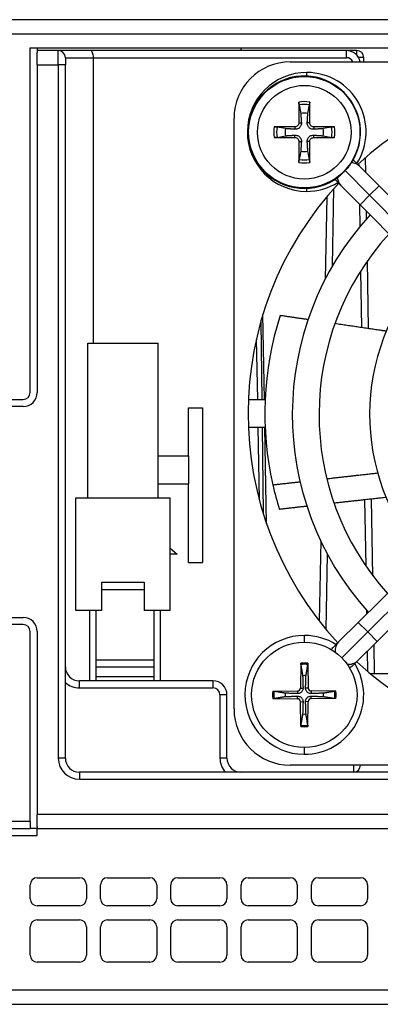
# Model space of a CAD drawing. Extents: x 14074 to 14381, y -3030 to -2703.
# Tile 4 of 18: x 14307 to 14333, y -3030 to -2960. Entities that reach past the tile are written whole.
import ezdxf

# ---------------------------------------------------------------- set-up
doc = ezdxf.new("R2010")
doc.units = 0
doc.layers.get('0').update_dxf_attribs({"linetype": 'CONTINUOUS'})

msp = doc.modelspace()

# ---------------------------------------------------------------- linework, layer by layer
for p, q in [((14377.201, -2959.847), (14302.701, -2959.847)), ((14302.701, -2960.847), (14377.201, -2960.847)), ((14307.701, -2961.847), (14377.201, -2961.847)), ((14307.701, -2986.347), (14307.701, -2961.847)), ((14308.201, -2961.847), (14308.201, -2962.181)), ((14309.701, -2962.047), (14308.201, -2962.047)), ((14308.201, -2963.047), (14308.201, -2962.181)), ((14309.701, -2963.047), (14309.701, -2962.047)), ((14311.994, -2962.047), (14309.701, -2962.047)), ((14330.201, -2962.047), (14311.994, -2962.047)), ((14322.701, -2962.047), (14322.701, -2961.847)), ((14330.937, -2962.047), (14330.201, -2962.047)), ((14330.201, -2962.547), (14330.201, -2962.047)), ((14330.937, -2962.369), (14330.937, -2962.047)), ((14308.201, -2963.047), (14309.701, -2963.047)), ((14308.201, -2963.047), (14308.201, -2986.347)), ((14309.701, -2963.047), (14309.701, -3012.347)), ((14310.201, -2963.047), (14309.701, -2963.047)), ((14310.201, -2962.547), (14312.201, -2962.547)), ((14310.201, -2962.547), (14310.201, -2963.047)), ((14310.201, -3012.347), (14310.201, -2963.047)), ((14312.201, -2982.847), (14312.201, -2962.547)), ((14312.201, -2962.547), (14330.201, -2962.547)), ((14326.201, -2962.847), (14368.201, -2962.847)), ((14331.437, -2962.538), (14331.066, -2962.545)), ((14331.442, -2962.847), (14331.437, -2962.538)), ((14327.39, -2963.851), (14327.391, -2963.6)), ((14326.831, -2965.91), (14326.948, -2966.505)), ((14327.454, -2966.505), (14327.572, -2965.91)), ((14322.201, -3008.847), (14322.201, -2966.847)), ((14326.819, -2967.181), (14326.992, -2967.178)), ((14327.584, -2967.181), (14327.41, -2967.178)), ((14325.859, -2967.594), (14325.264, -2967.476)), ((14326.535, -2967.465), (14326.532, -2967.638)), ((14327.867, -2967.465), (14327.871, -2967.638)), ((14329.138, -2967.476), (14328.543, -2967.594)), ((14325.264, -2968.218), (14325.859, -2968.1)), ((14326.535, -2968.229), (14326.532, -2968.056)), ((14326.819, -2968.513), (14326.992, -2968.516)), ((14327.584, -2968.513), (14327.41, -2968.516)), ((14327.867, -2968.229), (14327.871, -2968.056)), ((14328.543, -2968.1), (14329.138, -2968.218)), ((14326.948, -2969.189), (14326.831, -2969.784)), ((14327.572, -2969.784), (14327.454, -2969.189)), ((14331.155, -2970.291), (14330.746, -2969.878)), ((14331.068, -2970.078), (14331.07, -2970.205)), ((14331.579, -2970.718), (14331.561, -2969.643)), ((14331.842, -2972.333), (14330.102, -2970.578)), ((14331.155, -2970.291), (14332.517, -2971.664)), ((14329.806, -2971.628), (14329.397, -2971.216)), ((14327.356, -2971.844), (14327.355, -2972.05)), ((14329.207, -2977.356), (14329.303, -2971.857)), ((14329.806, -2971.628), (14331.168, -2973.002)), ((14332.517, -2971.664), (14331.842, -2972.333)), ((14343.74, -2982.984), (14332.517, -2971.664)), ((14328.793, -2972.448), (14328.691, -2978.295)), ((14331.842, -2972.333), (14331.168, -2973.002)), ((14331.842, -2972.333), (14343.066, -2983.653)), ((14331.118, -2972.952), (14331.147, -2974.579)), ((14342.391, -2984.322), (14331.168, -2973.002)), ((14331.637, -2974.007), (14331.627, -2973.465)), ((14331.773, -2981.811), (14331.689, -2977.001)), ((14331.202, -2977.733), (14331.272, -2981.737)), ((14324.361, -2986.847), (14324.256, -2980.812)), ((14324.1, -2981.342), (14324.168, -2986.847)), ((14323.786, -2982.58), (14323.861, -2986.847)), ((14311.801, -2982.847), (14316.801, -2982.847)), ((14311.801, -2993.847), (14311.801, -2982.847)), ((14316.801, -2993.847), (14316.801, -2982.847)), ((14300.201, -2986.847), (14307.201, -2986.847)), ((14323.222, -2986.847), (14324.415, -2986.847)), ((14307.201, -2987.347), (14300.201, -2987.347)), ((14318.951, -2990.847), (14318.951, -2987.447)), ((14318.951, -2987.447), (14319.951, -2987.447)), ((14319.951, -2987.447), (14319.951, -2998.447)), ((14324.415, -2988.847), (14323.222, -2988.847)), ((14323.896, -2988.847), (14323.984, -2993.928)), ((14324.192, -2988.847), (14324.267, -2994.921)), ((14324.515, -2995.679), (14324.396, -2988.847)), ((14316.801, -2990.847), (14318.951, -2990.847)), ((14318.951, -2990.847), (14318.951, -2992.847)), ((14331.04, -3002.703), (14342.36, -2991.48)), ((14331.709, -3003.378), (14343.029, -2992.154)), ((14316.801, -2992.847), (14318.951, -2992.847)), ((14318.951, -2998.447), (14318.951, -2992.847)), ((14332.378, -3004.052), (14343.698, -2992.829)), ((14310.951, -2993.847), (14317.651, -2993.847)), ((14310.951, -3001.847), (14310.951, -2993.847)), ((14317.651, -3001.847), (14317.651, -2993.847)), ((14331.485, -2993.984), (14331.567, -2998.666)), ((14332.08, -2999.381), (14331.984, -2993.929)), ((14328.366, -2996.894), (14328.267, -3002.594)), ((14317.651, -2997.43), (14318.151, -2997.847)), ((14318.151, -2997.847), (14317.651, -2997.847)), ((14328.756, -3003.202), (14328.85, -2997.85)), ((14318.951, -2998.447), (14319.951, -2998.447)), ((14312.801, -2999.847), (14315.801, -2999.847)), ((14312.801, -3001.847), (14312.801, -2999.847)), ((14315.801, -2999.847), (14315.801, -3001.847)), ((14312.801, -3000.347), (14315.801, -3000.347)), ((14312.801, -3001.847), (14310.951, -3001.847)), ((14311.951, -3006.847), (14311.951, -3001.847)), ((14312.376, -3001.847), (14312.376, -3005.347)), ((14317.651, -3001.847), (14315.801, -3001.847)), ((14316.526, -3005.347), (14316.526, -3001.847)), ((14316.951, -3001.847), (14316.951, -3006.847)), ((14331.622, -3001.82), (14331.627, -3002.121)), ((14300.201, -3002.347), (14307.201, -3002.347)), ((14307.201, -3002.847), (14300.201, -3002.847)), ((14329.667, -3004.065), (14331.04, -3002.703)), ((14331.709, -3003.378), (14331.04, -3002.703)), ((14307.701, -3016.847), (14307.701, -3003.347)), ((14308.201, -3003.347), (14308.201, -3016.347)), ((14327.217, -3004.097), (14327.219, -3003.622)), ((14331.709, -3003.378), (14329.864, -3005.207)), ((14332.378, -3004.052), (14331.709, -3003.378)), ((14329.667, -3004.065), (14329.254, -3004.474)), ((14331.004, -3005.414), (14332.378, -3004.052)), ((14332.201, -3006.347), (14332.165, -3004.264)), ((14331.673, -3004.751), (14331.698, -3006.168)), ((14312.376, -3005.347), (14316.526, -3005.347)), ((14312.376, -3005.347), (14312.376, -3005.847)), ((14316.526, -3005.847), (14316.526, -3005.347)), ((14326.947, -3005.598), (14326.924, -3007.36)), ((14327.455, -3005.598), (14327.479, -3007.36)), ((14331.004, -3005.414), (14330.592, -3005.823)), ((14312.376, -3005.847), (14316.526, -3005.847)), ((14312.376, -3005.847), (14312.376, -3006.547)), ((14316.526, -3006.547), (14316.526, -3005.847)), ((14333.864, -3006.347), (14331.912, -3006.347)), ((14320.701, -3006.847), (14311.201, -3006.847)), ((14311.201, -3007.347), (14311.201, -3006.847)), ((14312.376, -3006.547), (14316.526, -3006.547)), ((14312.376, -3006.547), (14312.376, -3006.847)), ((14316.526, -3006.847), (14316.526, -3006.547)), ((14320.701, -3006.847), (14320.701, -3007.347)), ((14311.201, -3007.347), (14320.701, -3007.347)), ((14321.701, -3007.847), (14321.201, -3007.847)), ((14321.201, -3007.847), (14321.201, -3012.347)), ((14321.701, -3012.347), (14321.701, -3007.847)), ((14324.952, -3007.593), (14326.715, -3007.57)), ((14326.715, -3007.57), (14326.717, -3007.757)), ((14326.924, -3007.36), (14327.111, -3007.363)), ((14327.479, -3007.36), (14327.292, -3007.363)), ((14327.688, -3007.57), (14327.685, -3007.757)), ((14329.45, -3007.593), (14327.688, -3007.57)), ((14324.952, -3008.101), (14326.715, -3008.124)), ((14326.715, -3008.124), (14326.717, -3007.937)), ((14326.924, -3008.333), (14327.111, -3008.331)), ((14326.947, -3010.096), (14326.924, -3008.333)), ((14327.479, -3008.333), (14327.292, -3008.331)), ((14327.455, -3010.096), (14327.479, -3008.333)), ((14327.688, -3008.124), (14327.685, -3007.937)), ((14329.45, -3008.101), (14327.688, -3008.124)), ((14327.185, -3011.597), (14327.183, -3012.072)), ((14310.201, -3012.347), (14309.701, -3012.347)), ((14321.701, -3012.347), (14321.201, -3012.347)), ((14311.201, -3013.347), (14311.201, -3013.847)), ((14371.201, -3013.347), (14311.201, -3013.347)), ((14368.201, -3012.847), (14326.201, -3012.847)), ((14330.701, -3012.847), (14330.701, -3013.347)), ((14311.201, -3013.847), (14371.201, -3013.847)), ((14307.701, -3016.847), (14299.538, -3016.847)), ((14307.701, -3016.847), (14307.701, -3017.347)), ((14377.201, -3016.347), (14308.201, -3016.347)), ((14308.201, -3017.213), (14308.201, -3016.347)), ((14299.538, -3017.347), (14307.701, -3017.347)), ((14308.201, -3017.347), (14307.701, -3017.347)), ((14308.201, -3017.213), (14308.201, -3017.347)), ((14308.201, -3017.847), (14308.201, -3017.347)), ((14308.201, -3017.347), (14376.701, -3017.347)), ((14292.737, -3017.847), (14308.201, -3017.847)), ((14308.201, -3020.847), (14311.201, -3020.847)), ((14313.201, -3020.847), (14316.201, -3020.847)), ((14318.201, -3020.847), (14321.201, -3020.847)), ((14323.201, -3020.847), (14326.201, -3020.847)), ((14328.201, -3020.847), (14331.201, -3020.847)), ((14307.701, -3022.347), (14307.701, -3021.347)), ((14311.701, -3021.347), (14311.701, -3022.347)), ((14312.701, -3022.347), (14312.701, -3021.347)), ((14316.701, -3021.347), (14316.701, -3022.347)), ((14317.701, -3022.347), (14317.701, -3021.347)), ((14321.701, -3021.347), (14321.701, -3022.347)), ((14322.701, -3022.347), (14322.701, -3021.347)), ((14326.701, -3021.347), (14326.701, -3022.347)), ((14327.701, -3022.347), (14327.701, -3021.347)), ((14331.701, -3021.347), (14331.701, -3022.347)), ((14311.201, -3022.847), (14308.201, -3022.847)), ((14316.201, -3022.847), (14313.201, -3022.847)), ((14321.201, -3022.847), (14318.201, -3022.847)), ((14326.201, -3022.847), (14323.201, -3022.847)), ((14331.201, -3022.847), (14328.201, -3022.847)), ((14308.201, -3023.847), (14311.201, -3023.847)), ((14313.201, -3023.847), (14316.201, -3023.847)), ((14318.201, -3023.847), (14321.201, -3023.847)), ((14323.201, -3023.847), (14326.201, -3023.847)), ((14328.201, -3023.847), (14331.201, -3023.847)), ((14307.701, -3026.347), (14307.701, -3024.347)), ((14311.701, -3024.347), (14311.701, -3026.347)), ((14312.701, -3026.347), (14312.701, -3024.347)), ((14316.701, -3024.347), (14316.701, -3026.347)), ((14317.701, -3026.347), (14317.701, -3024.347)), ((14321.701, -3024.347), (14321.701, -3026.347)), ((14322.701, -3026.347), (14322.701, -3024.347)), ((14326.701, -3024.347), (14326.701, -3026.347)), ((14327.701, -3026.347), (14327.701, -3024.347)), ((14331.701, -3024.347), (14331.701, -3026.347)), ((14311.201, -3026.847), (14308.201, -3026.847)), ((14316.201, -3026.847), (14313.201, -3026.847)), ((14321.201, -3026.847), (14318.201, -3026.847)), ((14326.201, -3026.847), (14323.201, -3026.847)), ((14331.201, -3026.847), (14328.201, -3026.847)), ((14376.701, -3028.847), (14292.737, -3028.847)), ((14292.628, -3029.847), (14376.701, -3029.847))]:
    msp.add_line(p, q)
for centre, radius in [((14327.201, -2967.847), 3.961), ((14327.201, -2967.847), 3.327), ((14327.201, -3007.847), 3.75)]:
    msp.add_circle(centre, radius)
for centre, radius, start, end in [((14309.701, -2962.547), 0.5, 0, 90), ((14330.201, -2963.047), 1, 11.53696, 90), ((14330.937, -2962.547), 0.5, 1, 90), ((14326.201, -2966.847), 4, 90, 180), ((14330.201, -2963.047), 0.5, 23.57818, 90), ((14327.373, -2967.825), 4.225, 89.75414, 269.75414), ((14327.373, -2967.825), 4.225, 327.74832, 89.75414), ((14327.201, -2967.847), 4, 324.8349, 308.06725), ((14347.201, -2987.847), 24, 46.73274, 132.44739), ((14327.201, -2967.847), 2.176, 79.89411, 100.10589), ((14327.201, -2967.847), 1.972, 79.16514, 100.83486), ((14327.201, -2967.847), 1.365, 79.32948, 100.67052), ((14327.201, -2967.847), 2.176, 169.89411, 190.10589), ((14327.201, -2967.847), 1.972, 169.16514, 190.83486), ((14327.201, -2967.847), 1.365, 169.32948, 190.67052), ((14327.201, -2967.847), 1.365, 349.32948, 10.67052), ((14327.201, -2967.847), 1.972, 349.16514, 10.83486), ((14327.201, -2967.847), 2.176, 349.89411, 10.10589), ((14327.201, -2967.847), 1.365, 259.32948, 280.67052), ((14327.201, -2967.847), 2.176, 259.89411, 280.10589), ((14327.201, -2967.847), 1.972, 259.16514, 280.83486), ((14347.201, -2987.847), 24, 136.98449, 222.77554), ((14327.373, -2967.825), 4.225, 269.75414, 301.75996), ((14347.298, -2987.922), 20.95, 137.35317, 222.15511), ((14347.298, -2987.922), 19.05, 137.61259, 221.89568), ((14347.298, -2987.922), 15.45, 138.2794, 221.22887), ((14347.201, -2987.847), 22.808, 162.21105, 192.84107), ((14307.201, -2986.347), 0.5, 270, 0), ((14307.201, -2986.347), 1, 270, 0), ((14347.201, -2987.847), 22.808, 192.84107, 197.37886), ((14307.201, -3003.347), 1, 0, 90), ((14307.201, -3003.347), 0.5, 0, 90), ((14327.201, -3007.847), 4.225, 89.75414, 269.75414), ((14327.201, -3007.847), 4.225, 57.74832, 89.75414), ((14327.201, -3007.847), 2.263, 83.55171, 96.44829), ((14327.201, -3007.847), 2.172, 83.37878, 96.62122), ((14327.201, -3007.847), 4.225, 269.75414, 31.75996), ((14347.201, -2987.847), 24, 227.3127, 312.52379), ((14311.201, -3005.847), 1, 180, 270), ((14327.201, -3007.847), 1.365, 84.98375, 95.01625), ((14311.201, -3005.847), 1.5, 228.18969, 270), ((14320.701, -3007.847), 1, 0, 90), ((14320.701, -3007.847), 0.5, 0, 90), ((14327.201, -3007.847), 2.263, 173.55171, 186.44829), ((14327.201, -3007.847), 2.172, 173.37878, 186.62122), ((14327.201, -3007.847), 1.365, 174.98375, 185.01625), ((14326.712, -3007.358), 0.212, 270.75384, 359.24616), ((14327.691, -3007.358), 0.212, 180.75384, 269.24616), ((14327.201, -3007.847), 1.365, 354.98375, 5.01625), ((14327.201, -3007.847), 2.172, 353.37878, 6.62122), ((14327.201, -3007.847), 2.263, 353.55171, 6.44829), ((14326.712, -3008.336), 0.212, 0.75384, 89.24616), ((14327.691, -3008.336), 0.212, 90.75384, 179.24616), ((14326.201, -3008.847), 4, 180, 270), ((14327.201, -3007.847), 1.365, 264.98375, 275.01625), ((14327.201, -3007.847), 2.263, 263.55171, 276.44829), ((14327.201, -3007.847), 2.172, 263.37878, 276.62122), ((14311.201, -3012.347), 1.5, 180, 270), ((14311.201, -3012.347), 1, 180, 270), ((14322.701, -3012.347), 1.5, 180, 221.81031), ((14322.701, -3012.347), 1, 180, 270), ((14330.701, -3012.847), 0.5, 270, 0), ((14308.201, -3021.347), 0.5, 90, 180), ((14311.201, -3021.347), 0.5, 0, 90), ((14313.201, -3021.347), 0.5, 90, 180), ((14316.201, -3021.347), 0.5, 0, 90), ((14318.201, -3021.347), 0.5, 90, 180), ((14321.201, -3021.347), 0.5, 0, 90), ((14323.201, -3021.347), 0.5, 90, 180), ((14326.201, -3021.347), 0.5, 0, 90), ((14328.201, -3021.347), 0.5, 90, 180), ((14331.201, -3021.347), 0.5, 0, 90), ((14308.201, -3022.347), 0.5, 180, 270), ((14311.201, -3022.347), 0.5, 270, 0), ((14313.201, -3022.347), 0.5, 180, 270), ((14316.201, -3022.347), 0.5, 270, 0), ((14318.201, -3022.347), 0.5, 180, 270), ((14321.201, -3022.347), 0.5, 270, 0), ((14323.201, -3022.347), 0.5, 180, 270), ((14326.201, -3022.347), 0.5, 270, 0), ((14328.201, -3022.347), 0.5, 180, 270), ((14331.201, -3022.347), 0.5, 270, 0), ((14308.201, -3024.347), 0.5, 90, 180), ((14311.201, -3024.347), 0.5, 0, 90), ((14313.201, -3024.347), 0.5, 90, 180), ((14316.201, -3024.347), 0.5, 0, 90), ((14318.201, -3024.347), 0.5, 90, 180), ((14321.201, -3024.347), 0.5, 0, 90), ((14323.201, -3024.347), 0.5, 90, 180), ((14326.201, -3024.347), 0.5, 0, 90), ((14328.201, -3024.347), 0.5, 90, 180), ((14331.201, -3024.347), 0.5, 0, 90), ((14308.201, -3026.347), 0.5, 180, 270), ((14311.201, -3026.347), 0.5, 270, 0), ((14313.201, -3026.347), 0.5, 180, 270), ((14316.201, -3026.347), 0.5, 270, 0), ((14318.201, -3026.347), 0.5, 180, 270), ((14321.201, -3026.347), 0.5, 270, 0), ((14323.201, -3026.347), 0.5, 180, 270), ((14326.201, -3026.347), 0.5, 270, 0), ((14328.201, -3026.347), 0.5, 180, 270), ((14331.201, -3026.347), 0.5, 270, 0)]:
    msp.add_arc(centre, radius, start, end)
for centre, major_axis, ratio, start_param, end_param in [((14311.994, -2962.547), (0, -0.5), 0.414214, 1.570796, 3.141593), ((14327.395, -2967.843), (0.125, -6.496), 0.087156, 4.375238, 4.608564), ((14327.008, -2967.843), (0.125, 6.496), 0.087156, 4.816214, 5.04954), ((14327.198, -2968.041), (-6.496, 0.125), 0.087156, 4.816214, 5.04954), ((14327.205, -2968.041), (-6.496, -0.125), 0.087156, 4.375238, 4.608564), ((14327.198, -2967.653), (6.496, 0.125), 0.087156, 4.375238, 4.608564), ((14327.395, -2967.851), (-0.125, -6.496), 0.087156, 4.816214, 5.04954), ((14327.008, -2967.851), (-0.125, 6.496), 0.087156, 4.375238, 4.608564), ((14327.205, -2967.653), (6.496, -0.125), 0.087156, 4.816214, 5.04954), ((14330.48, -2970.959), (0.675, 0.669), 0.967061, 0, 0.725984), ((14330.48, -2970.959), (-0.675, -0.669), 0.967061, 5.619482, 6.283185), ((14330.336, -3004.739), (-0.669, 0.675), 0.967061, 0, 0.886735), ((14330.336, -3004.739), (0.669, -0.675), 0.967061, 5.396451, 6.283185)]:
    msp.add_ellipse(centre, major_axis=major_axis, ratio=ratio, start_param=start_param, end_param=end_param)
for points, knots in [([(14326.831, -2965.91), (14326.829, -2965.903), (14326.827, -2965.891), (14326.825, -2965.865), (14326.823, -2965.845), (14326.821, -2965.806), (14326.82, -2965.782), (14326.819, -2965.743), (14326.819, -2965.722), (14326.819, -2965.705)], [0.05683471, 0.05683471, 0.05683471, 0.05683471, 0.0618272, 0.0618272, 0.0679971, 0.0679971, 0.07424113, 0.07424113, 0.07963133, 0.07963133, 0.07963133, 0.07963133]), ([(14327.583, -2965.705), (14327.583, -2965.722), (14327.583, -2965.743), (14327.582, -2965.782), (14327.582, -2965.806), (14327.579, -2965.845), (14327.578, -2965.865), (14327.575, -2965.891), (14327.573, -2965.903), (14327.572, -2965.91)], [0.01949471, 0.01949471, 0.01949471, 0.01949471, 0.02488491, 0.02488491, 0.03112894, 0.03112894, 0.03729884, 0.03729884, 0.04229133, 0.04229133, 0.04229133, 0.04229133]), ([(14326.992, -2967.178), (14326.995, -2967.227), (14326.99, -2967.277), (14326.969, -2967.356), (14326.955, -2967.39), (14326.917, -2967.456), (14326.893, -2967.487), (14326.842, -2967.539), (14326.811, -2967.563), (14326.745, -2967.601), (14326.71, -2967.614), (14326.632, -2967.636), (14326.581, -2967.641), (14326.532, -2967.638)], [0.19663868, 0.19663868, 0.19663868, 0.19663868, 0.212003, 0.212003, 0.22293902, 0.22293902, 0.23387504, 0.23387504, 0.24481106, 0.24481106, 0.25574708, 0.25574708, 0.2711114, 0.2711114, 0.2711114, 0.2711114]), ([(14326.819, -2967.181), (14326.819, -2967.216), (14326.813, -2967.253), (14326.785, -2967.322), (14326.765, -2967.353), (14326.716, -2967.404), (14326.685, -2967.426), (14326.617, -2967.456), (14326.581, -2967.464), (14326.542, -2967.465), (14326.539, -2967.465), (14326.535, -2967.465)], [0, 0, 0, 0, 0.01048292, 0.01048292, 0.02096585, 0.02096585, 0.03144436, 0.03144436, 0.04192287, 0.04192287, 0.04298951, 0.04298951, 0.04298951, 0.04298951]), ([(14327.871, -2967.638), (14327.822, -2967.641), (14327.771, -2967.636), (14327.693, -2967.614), (14327.658, -2967.601), (14327.592, -2967.563), (14327.561, -2967.539), (14327.509, -2967.487), (14327.485, -2967.456), (14327.448, -2967.39), (14327.434, -2967.356), (14327.412, -2967.277), (14327.407, -2967.227), (14327.41, -2967.178)], [0.19663868, 0.19663868, 0.19663868, 0.19663868, 0.212003, 0.212003, 0.22293902, 0.22293902, 0.23387504, 0.23387504, 0.24481106, 0.24481106, 0.25574708, 0.25574708, 0.2711114, 0.2711114, 0.2711114, 0.2711114]), ([(14327.867, -2967.465), (14327.833, -2967.465), (14327.795, -2967.459), (14327.726, -2967.431), (14327.695, -2967.41), (14327.644, -2967.362), (14327.622, -2967.331), (14327.593, -2967.263), (14327.585, -2967.226), (14327.584, -2967.188), (14327.584, -2967.184), (14327.584, -2967.181)], [0, 0, 0, 0, 0.01048402, 0.01048402, 0.02096803, 0.02096803, 0.03144545, 0.03144545, 0.04192287, 0.04192287, 0.04298951, 0.04298951, 0.04298951, 0.04298951]), ([(14325.059, -2967.465), (14325.077, -2967.465), (14325.097, -2967.465), (14325.136, -2967.466), (14325.161, -2967.467), (14325.199, -2967.469), (14325.219, -2967.47), (14325.245, -2967.473), (14325.257, -2967.475), (14325.264, -2967.476)], [0.01949471, 0.01949471, 0.01949471, 0.01949471, 0.02488491, 0.02488491, 0.03112894, 0.03112894, 0.03729884, 0.03729884, 0.04229133, 0.04229133, 0.04229133, 0.04229133]), ([(14329.138, -2967.476), (14329.146, -2967.475), (14329.157, -2967.473), (14329.183, -2967.47), (14329.204, -2967.469), (14329.242, -2967.467), (14329.266, -2967.466), (14329.305, -2967.465), (14329.326, -2967.465), (14329.344, -2967.465)], [0.05683471, 0.05683471, 0.05683471, 0.05683471, 0.0618272, 0.0618272, 0.0679971, 0.0679971, 0.07424113, 0.07424113, 0.07963133, 0.07963133, 0.07963133, 0.07963133]), ([(14325.264, -2968.218), (14325.257, -2968.219), (14325.245, -2968.221), (14325.219, -2968.224), (14325.199, -2968.225), (14325.161, -2968.227), (14325.136, -2968.228), (14325.097, -2968.229), (14325.077, -2968.229), (14325.059, -2968.229)], [0.05683471, 0.05683471, 0.05683471, 0.05683471, 0.0618272, 0.0618272, 0.0679971, 0.0679971, 0.07424113, 0.07424113, 0.07963133, 0.07963133, 0.07963133, 0.07963133]), ([(14326.532, -2968.056), (14326.581, -2968.053), (14326.632, -2968.058), (14326.71, -2968.08), (14326.745, -2968.093), (14326.811, -2968.131), (14326.842, -2968.155), (14326.893, -2968.206), (14326.917, -2968.238), (14326.955, -2968.303), (14326.969, -2968.338), (14326.99, -2968.416), (14326.995, -2968.467), (14326.992, -2968.516)], [0.19663868, 0.19663868, 0.19663868, 0.19663868, 0.212003, 0.212003, 0.22293902, 0.22293902, 0.23387504, 0.23387504, 0.24481106, 0.24481106, 0.25574708, 0.25574708, 0.2711114, 0.2711114, 0.2711114, 0.2711114]), ([(14326.535, -2968.229), (14326.57, -2968.229), (14326.607, -2968.235), (14326.676, -2968.263), (14326.708, -2968.284), (14326.758, -2968.332), (14326.78, -2968.363), (14326.81, -2968.431), (14326.818, -2968.468), (14326.819, -2968.506), (14326.819, -2968.51), (14326.819, -2968.513)], [0, 0, 0, 0, 0.01048402, 0.01048402, 0.02096803, 0.02096803, 0.03144545, 0.03144545, 0.04192287, 0.04192287, 0.04298951, 0.04298951, 0.04298951, 0.04298951]), ([(14327.41, -2968.516), (14327.407, -2968.467), (14327.412, -2968.416), (14327.434, -2968.338), (14327.448, -2968.303), (14327.485, -2968.238), (14327.509, -2968.206), (14327.561, -2968.155), (14327.592, -2968.131), (14327.658, -2968.093), (14327.693, -2968.08), (14327.771, -2968.058), (14327.822, -2968.053), (14327.871, -2968.056)], [0.19663868, 0.19663868, 0.19663868, 0.19663868, 0.212003, 0.212003, 0.22293902, 0.22293902, 0.23387504, 0.23387504, 0.24481106, 0.24481106, 0.25574708, 0.25574708, 0.2711114, 0.2711114, 0.2711114, 0.2711114]), ([(14327.584, -2968.513), (14327.583, -2968.478), (14327.59, -2968.441), (14327.617, -2968.372), (14327.638, -2968.341), (14327.686, -2968.29), (14327.717, -2968.268), (14327.785, -2968.238), (14327.822, -2968.23), (14327.86, -2968.229), (14327.864, -2968.229), (14327.867, -2968.229)], [0, 0, 0, 0, 0.01048402, 0.01048402, 0.02096803, 0.02096803, 0.03144545, 0.03144545, 0.04192287, 0.04192287, 0.04298951, 0.04298951, 0.04298951, 0.04298951]), ([(14329.344, -2968.229), (14329.326, -2968.229), (14329.305, -2968.229), (14329.266, -2968.228), (14329.242, -2968.227), (14329.204, -2968.225), (14329.183, -2968.224), (14329.157, -2968.221), (14329.146, -2968.219), (14329.138, -2968.218)], [0.01949471, 0.01949471, 0.01949471, 0.01949471, 0.02488491, 0.02488491, 0.03112894, 0.03112894, 0.03729884, 0.03729884, 0.04229133, 0.04229133, 0.04229133, 0.04229133]), ([(14326.819, -2969.989), (14326.819, -2969.972), (14326.819, -2969.951), (14326.82, -2969.912), (14326.821, -2969.888), (14326.823, -2969.849), (14326.825, -2969.829), (14326.827, -2969.803), (14326.829, -2969.791), (14326.831, -2969.784)], [0.01949471, 0.01949471, 0.01949471, 0.01949471, 0.02488491, 0.02488491, 0.03112894, 0.03112894, 0.03729884, 0.03729884, 0.04229133, 0.04229133, 0.04229133, 0.04229133]), ([(14327.572, -2969.784), (14327.573, -2969.791), (14327.575, -2969.803), (14327.578, -2969.829), (14327.579, -2969.849), (14327.582, -2969.888), (14327.582, -2969.912), (14327.583, -2969.951), (14327.583, -2969.972), (14327.583, -2969.989)], [0.05683471, 0.05683471, 0.05683471, 0.05683471, 0.0618272, 0.0618272, 0.0679971, 0.0679971, 0.07424113, 0.07424113, 0.07963133, 0.07963133, 0.07963133, 0.07963133]), ([(14330.746, -2969.878), (14330.744, -2969.876), (14330.724, -2969.856), (14330.702, -2969.838), (14330.68, -2969.821)], [0.8130603, 0.8130603, 0.8130603, 0.8130603, 0.823582, 0.9293977, 0.9293977, 0.9293977, 0.9293977]), ([(14330.102, -2970.578), (14330.08, -2970.601), (14330.058, -2970.624), (14330.013, -2970.67), (14329.99, -2970.693), (14329.919, -2970.764), (14329.874, -2970.807), (14329.774, -2970.9), (14329.717, -2970.952), (14329.668, -2970.996)], [-0.1022905, -0.1022905, -0.1022905, -0.1022905, -0.0891529, -0.0891529, -0.0754652, -0.0754652, -0.0451619, -0.0451619, 0, 0, 0, 0]), ([(14330.471, -2970.151), (14330.433, -2970.198), (14330.39, -2970.251), (14330.308, -2970.348), (14330.268, -2970.394), (14330.186, -2970.488), (14330.145, -2970.532), (14330.102, -2970.578)], [-0.07188802, -0.07188802, -0.07188802, -0.07188802, -0.0411104, -0.0411104, -0.01880419, -0.01880419, 0, 0, 0, 0]), ([(14329.137, -3004.636), (14329.168, -3004.578), (14329.207, -3004.522), (14329.249, -3004.478), (14329.254, -3004.474)], [1.2917399, 1.2917399, 1.2917399, 1.2917399, 1.5187455, 1.5452364, 1.5452364, 1.5452364, 1.5452364]), ([(14326.951, -3005.69), (14326.95, -3005.685), (14326.949, -3005.678), (14326.948, -3005.662), (14326.947, -3005.649), (14326.947, -3005.626), (14326.947, -3005.611), (14326.947, -3005.598)], [0.03485622, 0.03485622, 0.03485622, 0.03485622, 0.03793334, 0.03793334, 0.04171365, 0.04171365, 0.04552335, 0.04552335, 0.04552335, 0.04552335]), ([(14327.455, -3005.598), (14327.456, -3005.611), (14327.455, -3005.626), (14327.455, -3005.649), (14327.454, -3005.662), (14327.453, -3005.678), (14327.452, -3005.685), (14327.452, -3005.69)], [0.01524231, 0.01524231, 0.01524231, 0.01524231, 0.01905201, 0.01905201, 0.02283232, 0.02283232, 0.02590944, 0.02590944, 0.02590944, 0.02590944]), ([(14330.592, -3005.823), (14330.589, -3005.826), (14330.546, -3005.868), (14330.49, -3005.907), (14330.43, -3005.938), (14330.429, -3005.938)], [0.8130113, 0.8130113, 0.8130113, 0.8130113, 0.8287571, 1.0649828, 1.0665462, 1.0665462, 1.0665462, 1.0665462]), ([(14324.952, -3007.593), (14324.965, -3007.593), (14324.98, -3007.593), (14325.003, -3007.593), (14325.016, -3007.594), (14325.032, -3007.595), (14325.039, -3007.596), (14325.044, -3007.597)], [0.01524231, 0.01524231, 0.01524231, 0.01524231, 0.01905201, 0.01905201, 0.02283232, 0.02283232, 0.02590944, 0.02590944, 0.02590944, 0.02590944]), ([(14327.111, -3007.363), (14327.112, -3007.404), (14327.107, -3007.445), (14327.087, -3007.515), (14327.075, -3007.544), (14327.044, -3007.598), (14327.024, -3007.623), (14326.978, -3007.67), (14326.952, -3007.689), (14326.898, -3007.721), (14326.869, -3007.733), (14326.8, -3007.753), (14326.758, -3007.758), (14326.717, -3007.757)], [0.17978192, 0.17978192, 0.17978192, 0.17978192, 0.19319389, 0.19319389, 0.20306506, 0.20306506, 0.21293623, 0.21293623, 0.2228074, 0.2228074, 0.23267857, 0.23267857, 0.24609054, 0.24609054, 0.24609054, 0.24609054]), ([(14327.685, -3007.757), (14327.645, -3007.758), (14327.603, -3007.753), (14327.533, -3007.733), (14327.504, -3007.721), (14327.45, -3007.689), (14327.425, -3007.67), (14327.378, -3007.623), (14327.359, -3007.598), (14327.328, -3007.544), (14327.315, -3007.515), (14327.295, -3007.445), (14327.29, -3007.404), (14327.292, -3007.363)], [0.17978192, 0.17978192, 0.17978192, 0.17978192, 0.19319389, 0.19319389, 0.20306506, 0.20306506, 0.21293623, 0.21293623, 0.2228074, 0.2228074, 0.23267857, 0.23267857, 0.24609054, 0.24609054, 0.24609054, 0.24609054]), ([(14329.359, -3007.597), (14329.363, -3007.596), (14329.37, -3007.595), (14329.386, -3007.594), (14329.399, -3007.593), (14329.422, -3007.593), (14329.437, -3007.593), (14329.45, -3007.593)], [0.03485622, 0.03485622, 0.03485622, 0.03485622, 0.03793334, 0.03793334, 0.04171365, 0.04171365, 0.04552335, 0.04552335, 0.04552335, 0.04552335]), ([(14325.044, -3008.097), (14325.039, -3008.098), (14325.032, -3008.099), (14325.016, -3008.1), (14325.003, -3008.101), (14324.98, -3008.101), (14324.965, -3008.101), (14324.952, -3008.101)], [0.03485622, 0.03485622, 0.03485622, 0.03485622, 0.03793334, 0.03793334, 0.04171365, 0.04171365, 0.04552335, 0.04552335, 0.04552335, 0.04552335]), ([(14326.717, -3007.937), (14326.758, -3007.936), (14326.8, -3007.941), (14326.869, -3007.961), (14326.898, -3007.973), (14326.952, -3008.005), (14326.978, -3008.024), (14327.024, -3008.07), (14327.044, -3008.096), (14327.075, -3008.15), (14327.087, -3008.179), (14327.107, -3008.248), (14327.112, -3008.29), (14327.111, -3008.331)], [0.17978192, 0.17978192, 0.17978192, 0.17978192, 0.19319389, 0.19319389, 0.20306506, 0.20306506, 0.21293623, 0.21293623, 0.2228074, 0.2228074, 0.23267857, 0.23267857, 0.24609054, 0.24609054, 0.24609054, 0.24609054]), ([(14327.292, -3008.331), (14327.29, -3008.29), (14327.295, -3008.248), (14327.315, -3008.179), (14327.328, -3008.15), (14327.359, -3008.096), (14327.378, -3008.07), (14327.425, -3008.024), (14327.45, -3008.005), (14327.504, -3007.973), (14327.533, -3007.961), (14327.603, -3007.941), (14327.645, -3007.936), (14327.685, -3007.937)], [0.17978192, 0.17978192, 0.17978192, 0.17978192, 0.19319389, 0.19319389, 0.20306506, 0.20306506, 0.21293623, 0.21293623, 0.2228074, 0.2228074, 0.23267857, 0.23267857, 0.24609054, 0.24609054, 0.24609054, 0.24609054]), ([(14329.45, -3008.101), (14329.437, -3008.101), (14329.422, -3008.101), (14329.399, -3008.101), (14329.386, -3008.1), (14329.37, -3008.099), (14329.363, -3008.098), (14329.359, -3008.097)], [0.01524231, 0.01524231, 0.01524231, 0.01524231, 0.01905201, 0.01905201, 0.02283232, 0.02283232, 0.02590944, 0.02590944, 0.02590944, 0.02590944]), ([(14326.947, -3010.096), (14326.947, -3010.083), (14326.947, -3010.068), (14326.947, -3010.045), (14326.948, -3010.032), (14326.949, -3010.016), (14326.95, -3010.009), (14326.951, -3010.004)], [0.01524231, 0.01524231, 0.01524231, 0.01524231, 0.01905201, 0.01905201, 0.02283232, 0.02283232, 0.02590944, 0.02590944, 0.02590944, 0.02590944]), ([(14327.452, -3010.004), (14327.452, -3010.009), (14327.453, -3010.016), (14327.454, -3010.032), (14327.455, -3010.045), (14327.455, -3010.068), (14327.456, -3010.083), (14327.455, -3010.096)], [0.03485622, 0.03485622, 0.03485622, 0.03485622, 0.03793334, 0.03793334, 0.04171365, 0.04171365, 0.04552335, 0.04552335, 0.04552335, 0.04552335])]:
    msp.add_open_spline(points, degree=3, knots=knots)
for points, weights in [([(14326.948, -2966.505), (14326.978, -2966.95), (14326.992, -2967.178)], [1, 1.41024697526, 1.77428976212]), ([(14327.41, -2967.178), (14327.425, -2966.95), (14327.454, -2966.505)], [1.77428976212, 1.41024697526, 1]), ([(14326.532, -2967.638), (14326.304, -2967.623), (14325.859, -2967.594)], [1.77428976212, 1.41024697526, 1]), ([(14328.543, -2967.594), (14328.098, -2967.623), (14327.871, -2967.638)], [1, 1.41024697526, 1.77428976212]), ([(14325.859, -2968.1), (14326.304, -2968.071), (14326.532, -2968.056)], [1, 1.41024697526, 1.77428976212]), ([(14326.992, -2968.516), (14326.978, -2968.744), (14326.948, -2969.189)], [1.77428976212, 1.41024697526, 1]), ([(14327.454, -2969.189), (14327.425, -2968.744), (14327.41, -2968.516)], [1, 1.41024697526, 1.77428976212]), ([(14327.871, -2968.056), (14328.098, -2968.071), (14328.543, -2968.1)], [1.77428976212, 1.41024697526, 1]), ([(14327.465, -2981.174), (14326.52, -2981.033), (14325.484, -2980.879)], [2.08176295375, 2.00312959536, 1.92319555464]), ([(14328.801, -2992.48), (14330.801, -2992.253), (14332.416, -2992.071)], [1.32529723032, 1.46294536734, 1.59616288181]), ([(14324.964, -2992.916), (14325.975, -2992.801), (14326.899, -2992.696)], [1.12231884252, 1.16957545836, 1.21633352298]), ([(14333.016, -2993.816), (14331.367, -2993.997), (14329.321, -2994.224)], [1.5528749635, 1.43398143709, 1.30776817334]), ([(14327.388, -2994.44), (14326.455, -2994.545), (14325.435, -2994.659)], [1.20715934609, 1.16385782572, 1.11973280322]), ([(14326.951, -3005.69), (14327.031, -3006.178), (14327.082, -3006.487)], [1.00146570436, 1.02732428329, 1]), ([(14327.321, -3006.487), (14327.371, -3006.178), (14327.452, -3005.69)], [1, 1.02732428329, 1.00146570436]), ([(14327.292, -3007.363), (14327.299, -3007.132), (14327.321, -3006.487)], [2.5509693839, 1.81345829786, 1]), ([(14325.841, -3007.728), (14325.532, -3007.677), (14325.044, -3007.597)], [1, 1.02732428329, 1.00146570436]), ([(14326.717, -3007.757), (14326.486, -3007.749), (14325.841, -3007.728)], [2.5509693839, 1.81345829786, 1]), ([(14329.359, -3007.597), (14328.87, -3007.677), (14328.561, -3007.728)], [1.00146570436, 1.02732428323, 1]), ([(14325.044, -3008.097), (14325.532, -3008.017), (14325.841, -3007.966)], [1.00146570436, 1.02732428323, 1]), ([(14327.111, -3008.331), (14327.103, -3008.562), (14327.082, -3009.207)], [2.5509693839, 1.81345829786, 1]), ([(14327.685, -3007.937), (14327.917, -3007.945), (14328.561, -3007.966)], [2.5509693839, 1.81345829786, 1]), ([(14328.561, -3007.966), (14328.87, -3008.017), (14329.359, -3008.097)], [1, 1.02732428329, 1.00146570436]), ([(14327.082, -3009.207), (14327.031, -3009.516), (14326.951, -3010.004)], [1, 1.02732428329, 1.00146570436]), ([(14327.452, -3010.004), (14327.371, -3009.516), (14327.321, -3009.207)], [1.00146570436, 1.02732428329, 1])]:
    msp.add_rational_spline(points, weights, degree=2)
msp.add_open_spline([(14329.382, -2971.2), (14329.387, -2971.205), (14329.392, -2971.211), (14329.397, -2971.216)], degree=3)
for points, weights, knots in [([(14333.03, -2981.995), (14332.604, -2981.933), (14330.877, -2981.679), (14329.378, -2981.457)], [2.70319917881, 2.64329459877, 2.42485317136, 2.26133967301], [8.5036145, 8.5036145, 8.5036145, 8.5599455, 8.7060899, 8.7060899, 8.7060899]), ([(14327.082, -3006.487), (14327.099, -3007.003), (14327.109, -3007.307), (14327.111, -3007.363)], [1, 1.5600146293, 2.32118807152, 2.5509693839], [0, 0, 0, 0.00978577, 0.01421448, 0.01421448, 0.01421448]), ([(14328.561, -3007.728), (14328.045, -3007.745), (14327.742, -3007.755), (14327.685, -3007.757)], [1, 1.5600146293, 2.32118807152, 2.5509693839], [0, 0, 0, 0.00978577, 0.01421448, 0.01421448, 0.01421448]), ([(14325.841, -3007.966), (14326.357, -3007.949), (14326.661, -3007.939), (14326.717, -3007.937)], [1, 1.5600146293, 2.32118807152, 2.5509693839], [0, 0, 0, 0.00978577, 0.01421448, 0.01421448, 0.01421448]), ([(14327.321, -3009.207), (14327.303, -3008.691), (14327.293, -3008.387), (14327.292, -3008.331)], [1, 1.5600146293, 2.32118807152, 2.5509693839], [0, 0, 0, 0.00978577, 0.01421448, 0.01421448, 0.01421448])]:
    msp.add_rational_spline(points, weights, degree=2, knots=knots)

doc.saveas('drawing.dxf')
